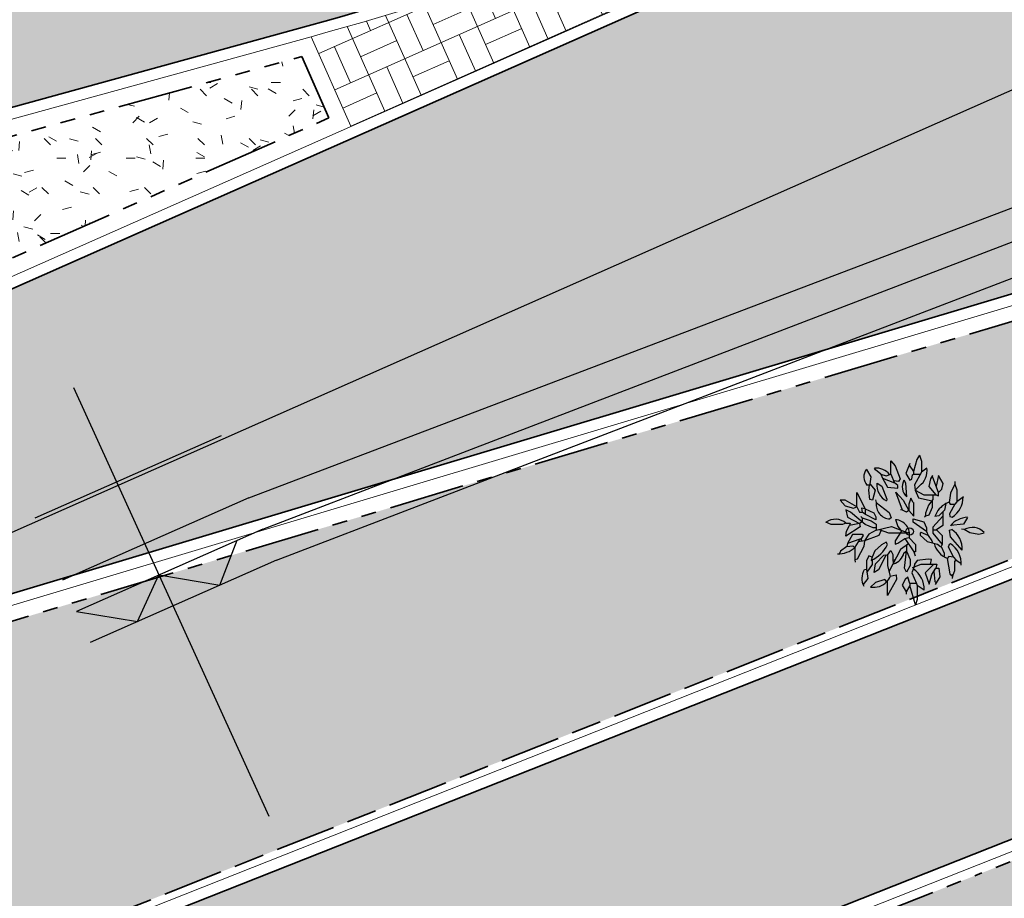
# Model space of a CAD drawing. Header units: metres. Extents: x 196651 to 397723, y 354703 to 710691.
# Tile 75 of 256: x 197751 to 197764, y 356088 to 356100. Entities that reach past the tile are written whole.
import ezdxf

# ---------------------------------------------------------------- set-up
doc = ezdxf.new("R2010")
doc.units = ezdxf.units.M
doc.header["$MEASUREMENT"] = 0
for name, pattern in [('VH-OPSLUITBAND_100X200', [16, 8, -2, 4, -2]), ('VH-RIJWIELPADBAND_410X225', [28, 16, -2, 2, -2, 0, -2, 2, -2]), ('VH-RWSBAND_110X220', [24, 10, -2, 2, -2, 2, -2, 2, -2]), ('VH-TROTTOIRBAND_180-200', [20, 10, -2, 2, -2, 2, -2])]:
    doc.linetypes.add(name, pattern=pattern)
for name, color, linetype, lineweight in [('N-WE-GR-BOOM-S', 96, 'Continuous', 25), ('N-WE-GR-GRAS_BERM-A', 86, 'Continuous', 5), ('N-WE-VH-GOOT_TEGEL-G', 170, 'Continuous', 35), ('N-WE-VH-KANTOPSLUITING_OPSLUITBAND_100X200-G', 5, 'VH-OPSLUITBAND_100X200', 35), ('N-WE-VH-KANTOPSLUITING_RIJWIELPADBAND_410X250-G', 5, 'VH-RIJWIELPADBAND_410X225', 35), ('N-WE-VH-KANTOPSLUITING_TROTTOIRBAND_180 200-G', 6, 'VH-TROTTOIRBAND_180-200', 35), ('N-WE-VH-KANTOPSLUITING_TROTTOIRBAND_RWS_110 220-G', 6, 'VH-RWSBAND_110X220', 35), ('N-WE-VH-KANTVERHARDING-G', 1, 'Continuous', 5), ('N-WE-VH-VERHARDING_ASFALT_DEKLAAG-G_ZWART', 252, 'Continuous', 5), ('N-WE-VH-VERHARDING_BETON-A-200', 253, 'Continuous', 5), ('N-WE-VH-VERHARDING_TEGEL-A', 252, 'Continuous', 5), ('N-WE-VH_BETON_PRINTBETON-A', 252, 'Continuous', 5)]:
    doc.layers.add(name, color=color, linetype=linetype, lineweight=lineweight)
doc.layers.add('N-WE-VH-VERHARDING_ASFALT_DEKLAAG-G_ROOD', color=7, linetype='Continuous', lineweight=5, true_color=0xbf4040)
doc.layers.add('X-XX-AL-HULPLIJNEN', color=4, linetype='Continuous', lineweight=25, plot=False)
pattern_1 = [(0, (0, 0), (1, 1), [0.12, -0.8]), (45, (0.4, 0.2), (-0.1131370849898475, 1.866761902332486), [0.12, -0.8]), (29.99999999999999, (0.08, 0.12), (0.2274613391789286, 1.286025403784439), [0.12, -0.8]), (15, (0.32, 0.48), (0.3856270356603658, 0.7244941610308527), [0.12, -0.8]), (135, (0.16, 2), (-0.02828427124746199, -0.6505382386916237), [0.12, -0.8]), (150, (1.2, 0.4), (0.2156921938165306, -0.5864101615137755), [0.12, -0.8]), (165, (0.24, 0.04), (0.1434520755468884, -0.7010146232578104), [0.12, -0.8]), (85, (0.4, 0.4), (-0.872677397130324, 1.040016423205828), [0.12, -0.8]), (99.99999999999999, (0, 0), (-1.112117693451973, 0.7787131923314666), [0.12, -0.7999999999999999])]

# ---------------------------------------------------------------- blocks, each defined once
blk = doc.blocks.new('BA041')
for p, q in [((-618.0666500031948, 1896.533349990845), (-618.0666500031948, 2336.799999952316)), ((-618.0666500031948, 2336.799999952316), (-474.1333500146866, 2175.933349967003)), ((237.0666500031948, 2379.133349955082), (127, 1981.199999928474)), ((330.1999999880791, 2531.533349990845), (237.0666500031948, 2379.133349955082)), ((330.1999999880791, 2531.533349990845), (389.4666500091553, 2328.333350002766)), ((389.4666500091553, 2328.333350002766), (389.4666500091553, 1964.266649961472)), ((-1422.40000000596, 2057.399999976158), (-1286.933349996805, 1811.866649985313)), ((-1126.066650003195, 2040.466649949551), (-1159.933349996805, 2099.733349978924)), ((-948.2666499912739, 1896.533349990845), (-1126.066650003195, 2040.466649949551)), ((-474.1333500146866, 2175.933349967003), (-313.2666499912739, 1744.133349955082)), ((8.466650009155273, 2252.133349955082), (-127, 1921.933349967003)), ((-14.13205000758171, 2197.048999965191), (127, 1981.199999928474)), ((127, 1981.199999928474), (127, 1896.533349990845)), ((389.4666500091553, 1964.266649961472), (160.8666499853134, 1549.399999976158)), ((567.2666500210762, 2099.733349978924), (389.4666500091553, 1964.266649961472)), ((-1286.933349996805, 1811.866649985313), (-1312.333350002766, 1574.799999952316)), ((-948.2666499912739, 1896.533349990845), (-778.9333499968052, 1845.733349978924)), ((-948.2666499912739, 1896.533349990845), (-897.4666500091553, 1769.533349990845)), ((-897.4666500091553, 1769.533349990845), (-736.5999999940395, 1473.199999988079)), ((-897.4666500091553, 1769.533349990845), (-499.5333499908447, 1608.666649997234)), ((-778.9333499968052, 1845.733349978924), (-618.0666500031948, 1896.533349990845)), ((-618.0666500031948, 1896.533349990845), (-499.5333499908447, 1608.666649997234)), ((-364.0666500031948, 1651), (-527.5967000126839, 1676.820549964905)), ((-313.2666499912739, 1744.133349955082), (-364.0666500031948, 1651)), ((-127, 1600.199999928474), (-186.2666499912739, 1701.799999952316)), ((-127, 1921.933349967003), (8.466650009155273, 1701.799999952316)), ((8.466650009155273, 1701.799999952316), (67.73335000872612, 1735.66664993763)), ((67.73335000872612, 1735.66664993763), (93.13334998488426, 1879.599999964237)), ((93.13334998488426, 1879.599999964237), (127, 1896.533349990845)), ((127, 1896.533349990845), (352.1441999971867, 1896.533349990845)), ((685.8000000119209, 1744.133349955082), (635, 1490.133349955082)), ((753.533350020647, 1854.199999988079), (685.8000000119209, 1744.133349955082)), ((762, 1786.466650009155), (753.533350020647, 1854.199999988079)), ((956.7333500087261, 1295.399999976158), (762, 1786.466650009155)), ((956.7333500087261, 1854.199999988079), (873.6000999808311, 1505.040349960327)), ((1109.133349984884, 1591.733349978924), (956.7333500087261, 1854.199999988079)), ((1498.59999999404, 1651), (1490.133349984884, 1566.333350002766)), ((-1329.266649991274, 1532.466649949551), (-1405.466650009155, 1532.466649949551)), ((-1354.666649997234, 1363.133349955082), (-1329.266649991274, 1532.466649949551)), ((-1320.799999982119, 1058.333349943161), (-1354.666649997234, 1363.133349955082)), ((-1312.333350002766, 1574.799999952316), (-1329.266649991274, 1532.466649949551)), ((-1312.333350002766, 1574.799999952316), (-1143, 1363.133349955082)), ((-1143, 1363.133349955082), (-1227.666649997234, 1041.399999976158)), ((-1075.266649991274, 1600.199999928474), (-922.8666500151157, 1498.599999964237)), ((-922.8666500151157, 1498.599999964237), (-753.533350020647, 1066.799999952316)), ((-736.5999999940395, 1473.199999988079), (-389.4666500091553, 1430.866649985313)), ((-389.4666500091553, 1523.999999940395), (-499.5333499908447, 1608.666649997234)), ((-457.1999999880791, 1303.866649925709), (-211.6666499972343, 1041.399999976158)), ((-237.0666500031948, 711.1999999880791), (-457.1999999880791, 1303.866649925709)), ((-389.4666500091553, 1430.866649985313), (-389.4666500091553, 1523.999999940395)), ((-93.13334998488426, 1151.466650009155), (-127, 1600.199999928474)), ((160.8666499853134, 1549.399999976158), (186.2666500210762, 1371.599999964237)), ((186.2666500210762, 1371.599999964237), (321.7333500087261, 1507.066649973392)), ((186.2666500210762, 1371.599999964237), (474.1333500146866, 1219.199999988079)), ((186.2666500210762, 1371.599999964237), (287.8666500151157, 1117.599999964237)), ((635, 1490.133349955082), (863.6000000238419, 1219.199999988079)), ((956.7333500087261, 1295.399999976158), (1066.800000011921, 1405.466649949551)), ((1066.800000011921, 1405.466649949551), (1109.133349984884, 1591.733349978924)), ((1490.133349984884, 1566.333350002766), (1354.666649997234, 1270)), ((1490.133349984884, 1566.333350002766), (1557.866649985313, 1380.066649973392)), ((1557.866649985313, 1380.066649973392), (1557.866649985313, 982.1333499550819)), ((-2302.933349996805, 1041.399999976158), (-2133.59999999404, 855.1333499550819)), ((-2133.59999999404, 1041.399999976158), (-2302.933349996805, 1041.399999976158)), ((-1744.133349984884, 821.2666499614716), (-2133.59999999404, 1041.399999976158)), ((-1744.133349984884, 1295.399999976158), (-1473.200000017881, 753.5333499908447)), ((-1744.133349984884, 821.2666499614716), (-1744.133349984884, 1295.399999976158)), ((-1227.666649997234, 1041.399999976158), (-1320.799999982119, 1058.333349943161)), ((-1134.533349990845, 1049.866649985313), (-1109.133349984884, 956.7333499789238)), ((-753.533350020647, 1066.799999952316), (-761.9999999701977, 1016)), ((-211.6666499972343, 1041.399999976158), (-25.40000000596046, 694.2666499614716)), ((42.33335000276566, 1100.66664993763), (-25.40000000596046, 905.9333499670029)), ((118.533350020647, 956.7333499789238), (42.33335000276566, 1100.66664993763)), ((287.8666500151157, 1117.599999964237), (745.0666500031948, 1016)), ((474.1333500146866, 1219.199999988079), (863.6000000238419, 1219.199999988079)), ((770.4666500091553, 1058.333349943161), (626.533350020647, 872.0666499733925)), ((745.0666500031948, 1016), (745.0666500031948, 795.8666499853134)), ((770.4666500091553, 1219.199999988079), (770.4666500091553, 1058.333349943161)), ((863.6000000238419, 1219.199999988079), (956.7333500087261, 1176.866649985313)), ((956.7333500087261, 1176.866649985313), (956.7333500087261, 1295.399999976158)), ((1354.666649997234, 1270), (1303.866650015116, 965.1999999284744)), ((1557.866649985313, 982.1333499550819), (1490.133349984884, 905.9333499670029)), ((1778, 1151.466650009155), (1557.866649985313, 982.1333499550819)), ((-2133.59999999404, 855.1333499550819), (-1862.666649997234, 770.4666500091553)), ((-2108.199999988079, 719.6666499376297), (-2057.399999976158, 474.1333499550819)), ((-1955.799999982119, 643.4666499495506), (-2108.199999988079, 719.6666499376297)), ((-1862.666649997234, 770.4666500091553), (-1744.133349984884, 821.2666499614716)), ((-1744.133349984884, 821.2666499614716), (-1659.466649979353, 635)), ((-1473.200000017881, 753.5333499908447), (-1591.733350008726, 770.4666500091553)), ((-1591.733350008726, 770.4666500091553), (-1574.800000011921, 635)), ((-1473.200000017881, 753.5333499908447), (-1473.200000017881, 564.6615499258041)), ((-1473.200000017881, 753.5333499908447), (-1185.333350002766, 618.0666499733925)), ((-1109.133349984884, 956.7333499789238), (-677.3333500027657, 626.5333499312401)), ((-237.0666500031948, 711.1999999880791), (-304.8000000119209, 719.6666499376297)), ((-101.5999999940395, 635), (-237.0666500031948, 711.1999999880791)), ((-25.40000000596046, 694.2666499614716), (-101.5999999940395, 635)), ((-25.40000000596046, 905.9333499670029), (-25.40000000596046, 694.2666499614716)), ((-25.40000000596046, 694.2666499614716), (135.4666500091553, 507.9999999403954)), ((135.4666500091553, 507.9999999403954), (135.4666500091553, 956.7333499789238)), ((626.533350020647, 872.0666499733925), (524.9333500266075, 609.5999999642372)), ((745.0666500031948, 795.8666499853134), (635, 541.8666499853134)), ((1151.466649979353, 702.7333499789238), (965.2000000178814, 516.4666499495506)), ((1100.666649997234, 651.9333499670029), (1100.666649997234, 194.7333499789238)), ((1202.266650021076, 922.8666499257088), (1151.466649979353, 702.7333499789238)), ((1303.866650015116, 965.1999999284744), (1337.733350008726, 905.9333499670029)), ((1490.133349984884, 905.9333499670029), (1320.799999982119, 584.1999999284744)), ((1337.733350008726, 905.9333499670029), (1490.133349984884, 905.9333499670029)), ((-2057.399999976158, 474.1333499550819), (-1659.466649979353, 262.4666499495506)), ((-1473.200000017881, 237.0666499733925), (-1955.799999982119, 643.4666499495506)), ((-1659.466649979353, 635), (-1574.800000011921, 635)), ((-1617.133349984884, 499.5333499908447), (-1574.800000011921, 457.1999999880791)), ((-1464.733350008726, 558.7999999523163), (-1574.800000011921, 635)), ((-1574.800000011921, 457.1999999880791), (-1278.466649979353, 355.5999999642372)), ((-1574.800000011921, 457.1999999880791), (-1574.800000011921, 321.7333499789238)), ((-1117.59999999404, 389.4666500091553), (-1464.733350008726, 558.7999999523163)), ((-1278.466649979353, 355.5999999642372), (-1109.133349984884, 245.5333499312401)), ((-1185.333350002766, 618.0666499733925), (-1117.59999999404, 482.5999999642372)), ((-1117.59999999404, 482.5999999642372), (-1117.59999999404, 389.4666500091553)), ((-677.3333500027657, 626.5333499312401), (-609.5999999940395, 457.1999999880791)), ((-609.5999999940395, 457.1999999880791), (-651.9333499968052, 423.333349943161)), ((-465.6666499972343, 397.9333499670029), (-389.4666500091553, 169.333349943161)), ((118.533350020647, 414.8666499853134), (474.1333500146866, 321.7333499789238)), ((118.533350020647, 313.2666499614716), (118.533350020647, 414.8666499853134)), ((635, 541.8666499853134), (491.0666500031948, 499.5333499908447)), ((491.0666500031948, 499.5333499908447), (508, 474.1333499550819)), ((524.9333500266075, 609.5999999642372), (524.9333500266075, 509.4940999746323)), ((1100.666649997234, 507.9999999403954), (762, 143.9333499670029)), ((965.2000000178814, 516.4666499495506), (838.1999999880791, 499.5333499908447)), ((1320.799999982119, 584.1999999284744), (1329.266649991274, 499.5333499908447)), ((1329.266649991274, 499.5333499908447), (1405.466650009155, 474.1333499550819)), ((1913.466650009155, 465.6666499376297), (1786.466650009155, 245.5333499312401)), ((-2599.266650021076, 228.5999999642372), (-2768.59999999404, 313.2666499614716)), ((-2226.733349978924, 228.5999999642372), (-2599.266650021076, 228.5999999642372)), ((-2108.199999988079, 270.9333499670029), (-2226.733349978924, 228.5999999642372)), ((-1634.066650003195, 152.3999999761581), (-2116.666649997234, -152.4000000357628)), ((-2116.666649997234, -152.4000000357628), (-2091.266649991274, 16.93334996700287)), ((-2108.199999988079, 270.9333499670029), (-1972.733350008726, 270.9333499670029)), ((-2091.266649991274, 16.93334996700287), (-1989.666649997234, 203.1999999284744)), ((-1972.733350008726, 270.9333499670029), (-1989.666649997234, 203.1999999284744)), ((-1659.466649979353, 262.4666499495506), (-1989.666649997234, 203.1999999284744)), ((-1574.800000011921, 321.7333499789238), (-1659.466649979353, 262.4666499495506)), ((-1659.466649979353, 262.4666499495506), (-1634.066650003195, 152.3999999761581)), ((-1210.733349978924, 118.5333499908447), (-1473.200000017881, 237.0666499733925)), ((-1109.133349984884, 42.33334994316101), (-1354.666649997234, -93.13335007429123)), ((-1109.133349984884, 118.5333499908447), (-1210.733349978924, 118.5333499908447)), ((-1109.133349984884, 245.5333499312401), (-1109.133349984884, 42.33334994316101)), ((-1109.133349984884, 42.33334994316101), (-601.1333499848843, 169.333349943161)), ((-947.7285000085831, 43.74604994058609), (-1016, -135.4666500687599)), ((-1012.480150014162, 66.49664998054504), (-702.7333499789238, -42.33335000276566)), ((-601.1333499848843, 169.333349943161), (-59.26664999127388, -42.33335000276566)), ((-254.0692999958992, 33.76144993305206), (-482.5999999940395, -313.2666500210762)), ((-389.4666500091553, 169.333349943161), (-307.5522999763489, 54.65324991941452)), ((558.8000000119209, -5.960464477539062e-08), (118.533350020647, 313.2666499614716)), ((474.1333500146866, 321.7333499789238), (558.8000000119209, 118.5333499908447)), ((558.8000000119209, 118.5333499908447), (558.8000000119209, -5.960464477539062e-08)), ((762, 143.9333499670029), (762, -50.80000007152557)), ((762, 59.26664996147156), (889, 59.26664996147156)), ((1100.666649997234, 194.7333499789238), (889, 59.26664996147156)), ((889, 59.26664996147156), (1075.266650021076, -135.4666500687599)), ((1320.799999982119, 42.33334994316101), (1397, 67.73334991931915)), ((1346.200000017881, -177.8000000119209), (1320.799999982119, 42.33334994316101)), ((1786.466650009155, 245.5333499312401), (1346.200000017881, 194.7333499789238)), ((1718.733349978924, 93.13335001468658), (1803.40000000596, 76.19999998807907)), ((1803.40000000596, 76.19999998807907), (1989.666650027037, -33.86665004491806)), ((-1888.066649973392, -101.6000000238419), (-2057.399999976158, -397.9333500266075)), ((-1651, -254.0000000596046), (-2057.399999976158, -397.9333500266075)), ((-1574.800000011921, -101.6000000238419), (-1888.066649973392, -101.6000000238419)), ((-1651, -254.0000000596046), (-1811.866650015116, -516.4666500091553)), ((-1490.133349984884, -304.8000000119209), (-1707.789800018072, -346.6570000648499)), ((-1608.666649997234, -254.0000000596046), (-1651, -254.0000000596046)), ((-1608.666649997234, -254.0000000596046), (-1524, -135.4666500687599)), ((-1608.666649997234, -254.0000000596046), (-1591.111949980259, -324.2189500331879)), ((-1524, -135.4666500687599), (-1574.800000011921, -101.6000000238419)), ((-1490.133349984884, -304.8000000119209), (-1515.533349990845, -499.5333500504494)), ((-1354.666649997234, -93.13335007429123), (-1490.133349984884, -304.8000000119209)), ((-1016, -135.4666500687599), (-1490.133349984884, -304.8000000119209)), ((-702.7333499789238, -42.33335000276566), (-59.26664999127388, -42.33335000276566)), ((-482.5999999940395, -313.2666500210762), (-482.5999999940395, -423.3333500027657)), ((-389.4666500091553, -389.4666500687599), (-160.8666499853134, -228.6000000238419)), ((-160.8666499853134, -228.6000000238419), (-25.40000000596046, -194.7333500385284)), ((-160.8666499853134, -228.6000000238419), (135.4666500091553, -677.3333500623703)), ((-59.26664999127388, -42.33335000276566), (0, -5.960464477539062e-08)), ((-25.40000000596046, -194.7333500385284), (194.7333500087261, -431.8000000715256)), ((381, -33.86665004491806), (347.1333500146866, -50.80000007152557)), ((347.1333500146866, -50.80000007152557), (347.1333500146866, -118.5333500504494)), ((347.1333500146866, -118.5333500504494), (584.2000000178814, -330.2000000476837)), ((609.5999999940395, -135.4666500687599), (381, -33.86665004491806)), ((558.8000000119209, -5.960464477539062e-08), (609.5999999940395, -135.4666500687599)), ((609.5999999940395, -135.4666500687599), (736.5999999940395, -313.2666500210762)), ((736.5999999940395, -313.2666500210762), (753.533350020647, -372.5333500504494)), ((762, -50.80000007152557), (1075.266650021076, -431.8000000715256)), ((1075.266650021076, -135.4666500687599), (1075.266650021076, -431.8000000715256)), ((1735.666649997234, -618.0666500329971), (1346.200000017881, -177.8000000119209)), ((1989.666650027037, -33.86665004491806), (2294.466650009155, -84.66664999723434)), ((2294.466650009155, -84.66664999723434), (2463.800000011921, -42.33335000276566)), ((-2074.333350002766, -499.5333500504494), (-2286, -651.9333500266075)), ((-2057.399999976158, -397.9333500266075), (-2074.333350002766, -499.5333500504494)), ((-2074.333350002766, -499.5333500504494), (-1879.59999999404, -474.1333500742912)), ((-1879.59999999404, -474.1333500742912), (-1811.866650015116, -541.8666500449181)), ((-1811.866650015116, -516.4666500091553), (-1811.866650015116, -939.8000000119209)), ((-1515.533349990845, -499.5333500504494), (-1735.666649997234, -914.4000000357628)), ((-1151.466649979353, -643.4666500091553), (-1244.59999999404, -846.6666499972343)), ((-931.3333499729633, -440.2666500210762), (-1151.466649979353, -643.4666500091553)), ((-778.9333499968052, -347.1333500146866), (-931.3333499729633, -440.2666500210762)), ((-728.1333499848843, -431.8000000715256), (-778.9333499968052, -347.1333500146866)), ((-728.1333499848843, -787.3999999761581), (-626.5333499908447, -626.5333499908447)), ((-304.8000000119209, -592.666650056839), (-685.8000000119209, -1337.733350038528)), ((-626.5333499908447, -626.5333499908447), (-558.7999999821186, -762)), ((-482.5999999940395, -423.3333500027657), (-389.4666500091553, -389.4666500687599)), ((-43.0947499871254, -406.9403500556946), (-304.8000000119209, -592.666650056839)), ((-101.5999999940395, -448.4602000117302), (-101.5999999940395, -651.9333500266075)), ((194.7333500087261, -431.8000000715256), (194.7333500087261, -668.8666500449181)), ((584.2000000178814, -330.2000000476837), (922.8666500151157, -414.8666500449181)), ((922.8666500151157, -414.8666500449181), (1016, -499.5333500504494)), ((1016, -499.5333500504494), (1041.399999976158, -491.0666500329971)), ((1075.266650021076, -431.8000000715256), (1041.399999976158, -491.0666500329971)), ((1041.399999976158, -491.0666500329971), (1143, -711.2000000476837)), ((1286.933349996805, -508), (1329.266649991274, -397.9333500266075)), ((1447.800000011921, -846.6666499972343), (1286.933349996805, -508)), ((1329.266649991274, -397.9333500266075), (1346.200000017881, -406.4000000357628)), ((-2286, -651.9333500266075), (-2319.866650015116, -728.1333500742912)), ((-1735.666649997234, -914.4000000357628), (-1811.866650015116, -939.8000000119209)), ((-1811.866650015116, -939.8000000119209), (-1803.40000000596, -1016.000000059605)), ((-1354.666649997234, -804.3333500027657), (-1430.866649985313, -973.666650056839)), ((-1430.866649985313, -973.666650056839), (-1430.866649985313, -1261.533349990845)), ((-1244.59999999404, -846.6666499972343), (-1354.666649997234, -804.3333500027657)), ((-1244.59999999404, -846.6666499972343), (-1270, -956.7333500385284)), ((-1270, -956.7333500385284), (-1236.133349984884, -948.2666500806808)), ((-1236.133349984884, -948.2666500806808), (-1236.133349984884, -1092.200000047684)), ((-1126.066650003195, -1066.800000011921), (-855.1333500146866, -787.3999999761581)), ((-778.9333499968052, -770.4666500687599), (-1032.933349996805, -1270.000000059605)), ((-855.1333500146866, -787.3999999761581), (-778.9333499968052, -770.4666500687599)), ((-778.9333499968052, -770.4666500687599), (-728.1333499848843, -787.3999999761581)), ((-728.1333499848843, -787.3999999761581), (-728.1333499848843, -1134.533350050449)), ((-558.7999999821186, -762), (-558.7999999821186, -956.7333500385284)), ((-558.7999999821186, -956.7333500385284), (-474.1333500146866, -931.3333500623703)), ((-558.7999999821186, -956.7333500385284), (-533.3999999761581, -1066.800000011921)), ((-101.5999999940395, -651.9333500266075), (-186.2666499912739, -711.2000000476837)), ((-169.3333500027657, -1210.733350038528), (-101.5999999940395, -651.9333500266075)), ((-101.5999999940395, -651.9333500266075), (16.93335002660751, -922.8666500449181)), ((16.93335002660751, -922.8666500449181), (16.93335002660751, -1126.066650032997)), ((194.7333500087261, -668.8666500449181), (135.4666500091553, -677.3333500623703)), ((135.4666500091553, -677.3333500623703), (186.2666500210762, -804.3333500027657)), ((245.533350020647, -956.7333500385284), (160.8666499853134, -1075.266650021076)), ((618.0666500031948, -914.4000000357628), (245.533350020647, -956.7333500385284)), ((728.1333500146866, -931.3333500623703), (618.0666500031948, -914.4000000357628)), ((685.8000000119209, -1075.266650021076), (728.1333500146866, -931.3333500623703)), ((1143, -711.2000000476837), (1143, -821.2666500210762)), ((1295.40000000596, -829.7333500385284), (1236.133350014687, -889.0000000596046)), ((1236.133350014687, -889.0000000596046), (1329.266649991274, -1405.466650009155)), ((1447.800000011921, -846.6666499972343), (1295.40000000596, -829.7333500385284)), ((1447.800000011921, -846.6666499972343), (1524, -939.8000000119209)), ((1524, -939.8000000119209), (1481.666650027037, -990.6000000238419)), ((1524, -939.8000000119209), (1701.800000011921, -1058.333350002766)), ((-1430.866649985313, -1261.533349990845), (-1498.59999999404, -1270.000000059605)), ((-1430.866649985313, -1261.533349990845), (-1380.066649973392, -1557.866650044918)), ((-1236.133349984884, -1092.200000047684), (-1415.876499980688, -1348.97595000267)), ((-1176.866649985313, -1354.666650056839), (-1126.066650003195, -1066.800000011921)), ((-1032.933349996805, -1270.000000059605), (-1176.866649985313, -1354.666650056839)), ((-728.1333499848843, -1134.533350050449), (-643.4666500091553, -1473.200000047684)), ((-101.5999999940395, -1346.200000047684), (-169.3333500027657, -1210.733350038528)), ((16.93335002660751, -1126.066650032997), (-101.5999999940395, -1346.200000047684)), ((152.4000000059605, -1159.933350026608), (76.2000000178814, -1371.600000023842)), ((93.13334998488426, -1185.333350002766), (381, -1075.266650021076)), ((160.8666499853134, -1075.266650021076), (152.4000000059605, -1159.933350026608)), ((381, -1075.266650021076), (897.4666500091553, -1075.266650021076)), ((795.8666500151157, -1075.266650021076), (516.4666500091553, -1363.133350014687)), ((736.5999999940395, -1422.400000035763), (863.6000000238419, -1210.733350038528)), ((897.4666500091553, -1075.266650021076), (863.6000000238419, -1210.733350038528)), ((863.6000000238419, -1210.733350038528), (965.2000000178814, -1210.733350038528)), ((965.2000000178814, -1210.733350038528), (999.0666500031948, -1498.600000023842)), ((1481.666650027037, -990.6000000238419), (1481.666650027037, -1303.866649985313)), ((-1380.066649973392, -1557.866650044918), (-1540.933349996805, -1752.600000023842)), ((-821.2666499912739, -1583.266650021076), (-1134.533349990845, -1684.866649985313)), ((-761.9999999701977, -1651.000000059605), (-821.2666499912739, -1583.266650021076)), ((-431.7999999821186, -1583.266650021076), (-736.5999999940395, -2116.666649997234)), ((-736.5999999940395, -2116.666649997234), (-736.5999999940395, -1608.666650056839)), ((-643.4666500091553, -1473.200000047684), (-448.7333500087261, -1430.866650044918)), ((-448.7333500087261, -1430.866650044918), (-431.7999999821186, -1583.266650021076)), ((-152.3999999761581, -1591.733350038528), (-245.533350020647, -1778)), ((-59.26664999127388, -1507.066650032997), (-152.3999999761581, -1591.733350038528)), ((8.466650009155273, -1718.733350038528), (-59.26664999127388, -1507.066650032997)), ((76.2000000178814, -1371.600000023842), (228.5999999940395, -1718.733350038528)), ((516.4666500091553, -1363.133350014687), (643.4666500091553, -1744.133350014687)), ((643.4666500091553, -1744.133350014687), (736.5999999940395, -1422.400000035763)), ((796.1085500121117, -1323.219050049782), (829.7333500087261, -1659.466650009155)), ((999.0666500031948, -1498.600000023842), (846.6666499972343, -1752.600000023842)), ((1329.266649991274, -1405.466650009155), (1413.933349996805, -1481.666649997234)), ((1397, -1413.933350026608), (1413.933349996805, -1481.666649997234)), ((1413.933349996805, -1481.666649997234), (1405.466650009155, -1549.400000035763)), ((1481.666650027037, -1303.866649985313), (1413.933349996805, -1481.666649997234)), ((-1134.533349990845, -1684.866649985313), (-1295.40000000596, -1845.733350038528)), ((-245.533350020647, -1778), (-118.5333499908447, -1998.133350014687)), ((8.466650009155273, -1786.46665006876), (-118.5333499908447, -1998.133350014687)), ((228.5999999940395, -1718.733350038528), (8.466650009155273, -1718.733350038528)), ((8.466650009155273, -1718.733350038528), (8.466650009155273, -1786.46665006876)), ((194.7333500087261, -2421.466650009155), (8.466650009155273, -1786.46665006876)), ((228.5999999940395, -1718.733350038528), (245.533350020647, -1786.46665006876)), ((245.533350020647, -1786.46665006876), (245.533350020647, -2252.133350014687)), ((482.5999999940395, -1938.866650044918), (245.533350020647, -1786.46665006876)), ((829.7333500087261, -1659.466650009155), (878.2755500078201, -1699.918500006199)), ((-118.5333499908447, -1998.133350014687), (-118.5333499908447, -2074.333350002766)), ((245.533350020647, -2252.133350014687), (194.7333500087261, -2421.466650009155))]:
    blk.add_line(p, q)
blk.add_circle((0, -5.960464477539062e-08), 125)
for centre, radius, start, end in [((-1100.666649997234, 1803.399999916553), 414.86665, 141.709836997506, 221.6335389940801), ((-1109.133349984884, 1523.999999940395), 575.73335, 39.05313700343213, 95.04245100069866), ((-59.26664999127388, 2015.066649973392), 634.9999999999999, 306.8698979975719, 7.696051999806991), ((203.1999999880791, 1481.66664993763), 448.7333499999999, 150.5241109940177, 228.0940580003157), ((-482.5999999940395, 1540.933349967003), 601.13335, 174.2894069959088, 241.9754990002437), ((990.5999999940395, 1134.533349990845), 778.93335, 302.1372490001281, 1.231976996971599), ((-626.5333499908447, 897.4666499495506), 482.5999999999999, 172.9987319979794, 266.9335139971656), ((1524, 279.3999999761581), 719.6666499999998, 116.5650509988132, 162.204011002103), ((1524, 279.3999999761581), 719.6666499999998, 107.795988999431, 116.5650509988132), ((-2455.333350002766, -118.5333500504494), 524.9333499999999, 48.28924299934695, 125.9605169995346), ((-499.5333499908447, -110.0666500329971), 499.53335, 349.8753279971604, 86.18592499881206), ((1964.266649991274, -338.666650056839), 812.7999999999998, 93.61388099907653, 139.2053569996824), ((990.5999999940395, -558.8000000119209), 745.0666499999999, 355.4519579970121, 57.03059599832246), ((2074.333350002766, -406.4000000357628), 541.86665, 43.06941299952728, 119.310006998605), ((-2353.733350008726, 93.13335001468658), 829.7333500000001, 267.6626939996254, 311.6335389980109), ((-1727.199999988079, 67.73334991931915), 1117.6, 294.0502990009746, 333.434949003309), ((1481.666650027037, -237.0666500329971), 685.7999999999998, 192.8356089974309, 249.3624529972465), ((922.8666500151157, -1066.800000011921), 787.3999999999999, 356.3861189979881, 57.33908700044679), ((-685.8000000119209, -575.7333500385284), 516.4666499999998, 287.241459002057, 344.8270850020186), ((-1041.399999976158, -1557.866650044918), 541.86665, 147.8042659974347, 208.1237349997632), ((-321.7333499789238, -1913.466650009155), 804.3333500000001, 358.1912609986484, 56.47552699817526), ((-1193.800000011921, -1236.133350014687), 609.5999999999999, 316.1457630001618, 336.6951090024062), ((-1193.800000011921, -1236.133350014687), 609.5999999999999, 260.5376780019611, 316.1457630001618)]:
    blk.add_arc(centre, radius, start, end)

msp = doc.modelspace()

# ---------------------------------------------------------------- hatches: boundary and pattern name
at = {"layer": 'N-WE-GR-GRAS_BERM-A'}
h = msp.add_hatch(dxfattribs=at)
h.set_pattern_fill('AGR-GRAS_01', color=256, scale=0.04, pattern_type=2)
h.set_pattern_definition(pattern_1)
edge = h.paths.add_edge_path()
edge.add_line((197796.7867078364, 356126.9798025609), (197796.3839330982, 356127.8898365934))
edge.add_line((197796.3839330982, 356127.8898365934), (197796.1051509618, 356127.7640552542))
edge.add_arc((197803.3638911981, 356111.6757616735), 17.65000000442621, 114.2840150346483, 127.7039180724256)
edge.add_arc((197778.9006453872, 356143.3230301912), 22.34999999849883, 293.6748185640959, 307.70391807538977, ccw=False)
edge.add_line((197787.8751829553, 356122.8540249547), (197772.1518335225, 356115.960197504))
edge.add_line((197772.1518335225, 356115.960197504), (197760.2653654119, 356110.7486323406))
edge.add_line((197760.2653654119, 356110.7486323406), (197749.5600917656, 356106.0549562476))
edge.add_line((197749.5600917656, 356106.0549562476), (197737.8590042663, 356100.9607412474))
edge.add_arc((197748.1576739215, 356077.3053527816), 25.80000000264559, 113.5265040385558, 118.4513057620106)
edge.add_line((197735.8662519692, 356099.989288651), (197735.9141821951, 356099.9026543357))
edge.add_line((197735.9141821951, 356099.9026543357), (197735.0391689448, 356099.4185553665))
edge.add_arc((197735.1843986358, 356099.1560513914), 0.3000000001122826, 118.9534562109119, 203.8738482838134)
edge.add_line((197734.9100670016, 356099.0346341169), (197735.653495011, 356097.354924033))
edge.add_line((197735.653495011, 356097.354924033), (197736.9450981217, 356097.9207238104))
edge.add_arc((197756.9700490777, 356048.3636472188), 53.45000001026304, 105.3857843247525, 112.0025765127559, ccw=False)
edge.add_line((197742.7888603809, 356099.8980666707), (197753.8018693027, 356102.928615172))
edge.add_arc((197741.4513672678, 356147.8103219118), 46.55000000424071, 285.3857843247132, 293.8738483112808)
edge.add_line((197760.2912810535, 356105.2431966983), (197776.7323219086, 356112.5198871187))
edge.add_arc((197757.8924081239, 356155.0870123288), 46.55000000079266, 293.873848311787, 305.2692722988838)
edge.add_line((197784.7713020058, 356117.0813869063), (197787.9890729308, 356119.3571058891))
edge.add_arc((197818.8521637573, 356075.717993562), 53.45000000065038, 114.8229858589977, 125.2692722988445, ccw=False)
edge.add_line((197796.4129862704, 356124.2297015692), (197795.792770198, 356125.6041591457))
edge.add_line((197795.792770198, 356125.6041591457), (197796.7867078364, 356126.9798025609))
h = msp.add_hatch(dxfattribs=at)
h.set_pattern_fill('AGR-GRAS_01', color=256, scale=0.04, pattern_type=2)
h.set_pattern_definition(pattern_1)
h.paths.add_polyline_path([(197754.8845264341, 356098.5331830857), (197754.5251053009, 356099.3452634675), (197743.8995130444, 356096.421323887, 0.03602145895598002), (197737.1475062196, 356094.0287537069), (197738.3857913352, 356091.2309575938)])
h = msp.add_hatch(dxfattribs=at)
h.set_pattern_fill('AGR-GRAS_01', color=256, scale=0.04, pattern_type=2)
h.set_pattern_definition(pattern_1)
h.paths.add_polyline_path([(197764.2876948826, 356092.8401962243, 0.009918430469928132), (197766.0742352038, 356093.5888897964), (197769.0207876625, 356094.8930134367), (197768.0538846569, 356097.0776455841), (197745.1424952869, 356090.206910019), (197739.8532577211, 356087.8659302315), (197740.0151474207, 356087.5001547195), (197740.4198716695, 356086.5857159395), (197740.3284277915, 356086.5452435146), (197741.4886687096, 356083.9237813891), (197743.121988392, 356084.4987442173, 0.009632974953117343), (197744.8842203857, 356085.157509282)])
at = {"layer": 'N-WE-VH-VERHARDING_ASFALT_DEKLAAG-G_ROOD'}
h = msp.add_hatch(color=256, dxfattribs=at)
edge = h.paths.add_edge_path()
edge.add_arc((197839.2734591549, 355805.2233633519), 297.4181105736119, 117.6652024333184, 118.1968959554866)
edge.add_line((197698.7425040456, 356067.3465846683), (197700.1708028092, 356064.4814347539))
edge.add_arc((197839.273460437, 355805.2233609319), 294.218113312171, 117.66442952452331, 118.21539437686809, ccw=False)
edge.add_arc((197736.1291507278, 356001.9745633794), 72.06999998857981, 109.39313861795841, 117.6620466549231, ccw=False)
edge.add_line((197712.1984387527, 356069.9554866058), (197744.2675546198, 356081.2444888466))
edge.add_arc((197726.9080756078, 356130.5582485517), 52.28000007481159, 289.3931390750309, 291.6007860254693)
edge.add_line((197746.1542940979, 356081.949797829), (197765.5577685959, 356089.6324847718))
edge.add_arc((197746.3115501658, 356138.2409353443), 52.27999991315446, 291.6007860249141, 293.8738483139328)
edge.add_line((197767.4705338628, 356090.4340760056), (197799.0611827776, 356104.4158776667))
edge.add_arc((197777.9021990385, 356152.2227371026), 52.28000001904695, 293.8738483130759, 297.6960113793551)
edge.add_line((197802.2009187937, 356105.9326666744), (197806.6159174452, 356108.2502007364))
edge.add_line((197806.6159174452, 356108.2502007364), (197805.3096389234, 356111.1785847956))
edge.add_line((197805.3096389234, 356111.1785847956), (197800.7136214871, 356108.7660298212))
edge.add_arc((197777.902199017, 356152.2227371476), 49.0800000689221, 293.87384831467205, 297.6960113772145, ccw=False)
edge.add_line((197797.7660651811, 356107.3420817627), (197766.1754162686, 356093.3602801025))
edge.add_arc((197746.3115501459, 356138.240935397), 49.0799999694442, 291.60078602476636, 293.8738483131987, ccw=False)
edge.add_line((197764.379729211, 356092.607753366), (197744.9762547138, 356084.9250664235))
edge.add_arc((197726.9080756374, 356130.558248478), 49.0799999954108, 289.39313907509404, 291.60078602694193, ccw=False)
edge.add_line((197743.2050004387, 356084.2629286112), (197740.0859243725, 356083.1649483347))
edge.add_arc((197739.7040689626, 356084.249700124), 1.149999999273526, 259.801293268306, 289.39313908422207, ccw=False)
edge.add_line((197739.5004470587, 356083.1178705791), (197734.5564197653, 356081.3774691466))
edge.add_arc((197733.1481018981, 356083.0020124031), 2.15000000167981, 289.3931390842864, 310.9220434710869, ccw=False)
edge.add_line((197733.8620054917, 356080.9739981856), (197711.1358845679, 356072.973926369))
edge.add_arc((197736.1291512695, 356001.9745635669), 75.26999999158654, 109.3931390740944, 117.6652024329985)
at = {"layer": 'N-WE-VH-VERHARDING_ASFALT_DEKLAAG-G_ZWART'}
h = msp.add_hatch(color=256, dxfattribs=at)
edge = h.paths.add_edge_path()
edge.add_line((197796.5909195, 356116.5875230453), (197799.6664115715, 356117.9487144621))
edge.add_line((197799.6664115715, 356117.9487144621), (197801.0024187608, 356114.9301239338))
edge.add_line((197801.0024187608, 356114.9301239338), (197801.8359126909, 356115.5177359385))
edge.add_line((197801.8359126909, 356115.5177359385), (197802.4610331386, 356115.9584449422))
edge.add_line((197802.4610331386, 356115.9584449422), (197814.9221508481, 356121.4736490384))
edge.add_line((197814.9221508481, 356121.4736490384), (197813.7277838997, 356124.1722159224))
edge.add_arc((197812.276875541, 356128.0603214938), 4.149999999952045, 221.1364156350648, 290.4638586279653, ccw=False)
edge.add_arc((197809.640866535, 356125.7578322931), 0.6500000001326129, 113.8738483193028, 221.1364156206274, ccw=False)
edge.add_line((197809.3777957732, 356126.3522175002), (197812.2084394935, 356127.6050407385))
edge.add_line((197812.2084394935, 356127.6050407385), (197811.0090005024, 356130.315067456))
edge.add_line((197811.0090005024, 356130.315067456), (197797.3613061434, 356124.2746927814))
edge.add_arc((197818.852163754, 356075.7179935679), 53.0999999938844, 113.8738483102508, 125.2692723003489)
edge.add_line((197788.1911698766, 356119.0713493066), (197784.9733989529, 356116.7956303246))
edge.add_arc((197757.8924081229, 356155.0870123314), 46.90000000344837, 293.8738483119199, 305.26927229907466, ccw=False)
edge.add_line((197776.8739753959, 356112.1998335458), (197760.4329345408, 356104.9231431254))
edge.add_arc((197741.4513672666, 356147.8103219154), 46.90000000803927, 285.3857843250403, 293.87384831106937, ccw=False)
edge.add_line((197753.8947302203, 356102.5911587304), (197742.8817212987, 356099.5606102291))
edge.add_arc((197756.9700490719, 356048.3636472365), 53.0999999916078, 105.3857843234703, 111.9971349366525)
edge.add_line((197737.0809008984, 356097.5981045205), (197730.2095842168, 356094.5880549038))
edge.add_line((197730.2095842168, 356094.5880549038), (197709.0947946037, 356085.2427957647))
edge.add_arc((197831.4226989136, 355808.8536743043), 302.2500002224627, 113.8738483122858, 117.0088520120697)
edge.add_line((197694.1624648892, 356078.1391933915), (197693.5329100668, 356077.8173693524))
edge.add_line((197693.5329100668, 356077.8173693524), (197694.8470275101, 356075.177266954))
edge.add_arc((197831.4205735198, 355808.8538610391), 299.300000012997, 113.8738483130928, 117.149245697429, ccw=False)
edge.add_line((197710.2866058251, 356082.5453879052), (197736.8099896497, 356094.2844532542))
edge.add_arc((197757.1071382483, 356048.4248343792), 50.1505621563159, 105.3857843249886, 113.87384831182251, ccw=False)
edge.add_line((197743.8013461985, 356096.7780636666), (197754.6097469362, 356099.7523082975))
edge.add_arc((197741.3836991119, 356147.8157471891), 49.84999999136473, 285.3857843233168, 293.8738483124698)
edge.add_line((197761.5592029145, 356102.2309740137), (197778.0002437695, 356109.5076644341))
edge.add_arc((197757.8247399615, 356155.0924376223), 49.85000000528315, 293.8738483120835, 305.2692723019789)
edge.add_line((197786.6091193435, 356114.3925358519), (197789.8268902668, 356116.6682548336))
edge.add_arc((197818.7844955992, 356075.7234188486), 50.15000000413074, 113.87384831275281, 125.2692722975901, ccw=False)
edge.add_line((197798.4875745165, 356121.5825236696), (197799.2683218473, 356121.9280770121))
edge.add_arc((197799.5313926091, 356121.3336918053), 0.64999999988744, -9.181882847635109, 113.87384831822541, ccw=False)
edge.add_arc((197794.1018653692, 356122.2113215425), 6.150000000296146, 293.87384831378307, 350.8181171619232, ccw=False)
edge = h.paths.add_edge_path()
edge.add_line((197745.8130305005, 356093.5667988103), (197745.6106683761, 356094.0240182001))
edge.add_line((197745.6106683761, 356094.0240182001), (197711.8245579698, 356079.0705205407))
edge.add_arc((197831.4205735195, 355808.8538610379), 295.500000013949, 113.8738483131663, 117.1580845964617)
edge.add_line((197696.5404431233, 356071.7751428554), (197697.8555769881, 356069.1329984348))
edge.add_arc((197831.4226988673, 355808.8536744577), 292.5500000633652, 113.8738483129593, 117.16546108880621, ccw=False)
edge.add_line((197713.0206198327, 356076.3727396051), (197745.0209239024, 356090.535851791))
edge.add_line((197745.0209239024, 356090.535851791), (197744.9724031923, 356090.6454800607))
edge.add_line((197744.9724031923, 356090.6454800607), (197744.8185617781, 356090.9930711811))
edge.add_line((197744.8185617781, 356090.9930711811), (197745.8130305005, 356093.5667988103))
at = {"layer": 'N-WE-VH-VERHARDING_BETON-A-200'}
for points in [[(197744.8185617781, 356090.9930711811), (197745.0209239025, 356090.5358517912), (197800.8607652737, 356115.2501775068), (197799.6664115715, 356117.9487144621), (197796.5909195, 356116.5875230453), (197746.4154788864, 356094.3802217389), (197745.6106683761, 356094.0240182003), (197745.8130305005, 356093.5667988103)], [(197801.0024187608, 356114.9301239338), (197800.8607652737, 356115.2501775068), (197745.0209239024, 356090.535851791), (197747.7541939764, 356091.3555129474), (197768.0015965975, 356097.4273642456), (197789.9629197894, 356107.1472932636)]]:
    msp.add_hatch(color=256, dxfattribs=at).paths.add_polyline_path(points)
at = {"layer": 'N-WE-VH-VERHARDING_TEGEL-A'}
h = msp.add_hatch(dxfattribs=at)
h.set_pattern_fill('AVH-TEGEL_300X300_HALFST', color=256, scale=2, angle=23, style=0, pattern_type=2)
h.set_pattern_definition([(23, (0, 0), (0.4350835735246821, 0.5105901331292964), [0.6, -0.6]), (113, (0, 0), (-0.5523029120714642, -0.2344386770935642), [])])
edge = h.paths.add_edge_path()
edge.add_line((197744.3572076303, 356080.9898079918), (197712.9871596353, 356069.9468923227))
edge.add_line((197712.9871596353, 356069.9468923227), (197713.5350391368, 356068.3905093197))
edge.add_line((197713.5350391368, 356068.3905093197), (197744.905087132, 356079.4334249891))
edge.add_arc((197726.9080756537, 356130.5582484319), 54.19999994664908, 289.393139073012, 291.6007860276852)
edge.add_line((197746.8611177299, 356080.1646366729), (197766.2645922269, 356087.8473236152))
edge.add_arc((197746.3115501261, 356138.2409354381), 54.20000001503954, 291.6007860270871, 293.8738483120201)
edge.add_line((197768.2476044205, 356088.6783535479), (197799.8382533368, 356102.6601552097))
edge.add_arc((197777.9021990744, 356152.2227370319), 54.19999993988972, 293.8738483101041, 297.696011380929)
edge.add_line((197803.0932971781, 356104.2326487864), (197818.052076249, 356112.0848550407))
edge.add_arc((197839.3390189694, 356071.5323449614), 45.80000004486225, 113.54944431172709, 117.69601137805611, ccw=False)
edge.add_arc((197874.099026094, 355991.7780855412), 132.7999999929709, 101.83154283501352, 113.54944431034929, ccw=False)
edge.add_line((197846.8703896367, 356121.7567043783), (197846.535789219, 356123.372426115))
edge.add_arc((197874.0990260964, 355991.7780855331), 134.4500000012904, 101.8299287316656, 113.5494443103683)
edge.add_arc((197839.3390189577, 356071.5323449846), 47.45000001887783, 113.5494443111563, 117.6960113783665)
edge.add_line((197817.2851885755, 356113.5458079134), (197802.3264095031, 356105.6936016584))
edge.add_arc((197777.9021990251, 356152.222737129), 52.55000004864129, 293.8738483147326, 297.6960113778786, ccw=False)
edge.add_line((197799.1704583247, 356104.1689791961), (197767.5798094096, 356090.1871775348))
edge.add_arc((197746.3115501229, 356138.2409354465), 52.55000002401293, 291.6007860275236, 293.8738483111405, ccw=False)
edge.add_line((197765.6571656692, 356089.3814464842), (197746.2536911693, 356081.6987595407))
edge.add_arc((197726.9080756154, 356130.5582485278), 52.55000004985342, 289.3931390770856, 291.60078602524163, ccw=False)
at = {"layer": 'N-WE-VH_BETON_PRINTBETON-A'}
h = msp.add_hatch(dxfattribs=at)
h.set_pattern_fill('AVH-BSS_KEIFORMAAT_BLOK', color=256, scale=2.5, angle=204, style=0, pattern_type=2)
h.set_pattern_definition([(204, (192530.8626700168, 422217.2792524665), (0.2135367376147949, -0.4796113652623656), []), (204, (192530.9694383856, 422217.0394467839), (-0.2660746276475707, -0.6931481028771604), [0.525, -0.525]), (294, (192530.8626700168, 422217.2792524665), (0.4796113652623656, 0.2135367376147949), []), (294, (192531.1024756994, 422217.3860208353), (0.6931481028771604, -0.2660746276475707), [0.525, -0.525])])
h.paths.add_polyline_path([(197787.0676832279, 356112.5366398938), (197786.3941456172, 356114.0584387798, -0.04791637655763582), (197778.0609524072, 356109.3704986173), (197761.6199115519, 356102.0938081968, -0.03705310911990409), (197754.6495444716, 356099.607684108), (197755.1747423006, 356098.4210458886)])

# ---------------------------------------------------------------- linework, layer by layer
at = {"layer": 'N-WE-VH-GOOT_TEGEL-G', "flags": 128}
for points in [[(197866.1533364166, 356128.2646931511, 0.3269534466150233), (197857.8188387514, 356133.0875539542), (197856.1657519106, 356132.9093047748, 0.06128720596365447), (197825.0365349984, 356125.6260440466, 0.01212265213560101), (197818.5935215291, 356123.0787361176), (197814.9221508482, 356121.4736490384), (197802.4610331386, 356115.9584449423), (197789.9629197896, 356107.1472932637), (197768.0015965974, 356097.4273642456), (197745.0209239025, 356090.535851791), (197713.0206198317, 356076.3727396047, 0.0597998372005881), (197653.0758249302, 356040.7542891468), (197649.9855954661, 356038.214516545), (197649.0843240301, 356037.4998937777, 0.001353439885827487), (197648.4857849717, 356037.0226646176, 0.01770595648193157), (197632.799694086, 356023.5066607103), (197611.0048032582, 356003.3393815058, -0.211706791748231), (197547.2728054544, 355981.5539173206, -0.211706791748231)], [(197854.4614142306, 356118.7746510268), (197854.0481391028, 356121.728265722, 0.4253912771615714), (197850.3737896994, 356124.3925325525, 0.007367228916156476), (197846.4767226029, 356123.6359133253, 0.05117359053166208), (197820.2729552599, 356115.2780146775, 0.0180947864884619), (197817.1596978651, 356113.7848729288), (197802.2009187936, 356105.9326666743, -0.01667887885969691), (197799.0611827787, 356104.4158776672), (197767.4705338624, 356090.4340760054, -0.009918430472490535), (197765.5577685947, 356089.6324847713), (197746.1542940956, 356081.9497978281, -0.009632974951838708), (197744.2675546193, 356081.2444888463), (197712.1984387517, 356069.9554866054, 0.0361093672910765), (197702.6667452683, 356065.8052167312, 0.01548171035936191), (197686.8031461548, 356056.8522572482, 3.374857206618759e-06), (197686.7995433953, 356056.8500741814, 0.005360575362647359), (197681.4395674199, 356053.523101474, 0.0622923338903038), (197679.7712119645, 356052.1443207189), (197673.2742111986, 356045.2497869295, -0.04018184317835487), (197671.4465367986, 356043.5984534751), (197670.6459779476, 356043.0232401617)], [(197815.1200253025, 356121.3971918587), (197816.1265725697, 356119.1229869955, -0.3948071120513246), (197815.1598070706, 356116.3491639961), (197800.713621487, 356108.7660298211, -0.01667887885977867), (197797.7660651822, 356107.3420817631), (197791.1599433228, 356104.4182581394), (197769.2134126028, 356094.7048761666), (197766.175416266, 356093.3602801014, -0.009918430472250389), (197764.3797292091, 356092.6077533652), (197744.97625471, 356084.925066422, -0.009632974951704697), (197743.2050004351, 356084.2629286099), (197740.0859243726, 356083.1649483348, -0.3914895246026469), (197738.6524643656, 356083.7842672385), (197737.2576062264, 356086.935826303)]]:
    msp.add_lwpolyline(points, format="xyb", dxfattribs=at)
msp.add_lwpolyline([(197736.8101560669, 356094.2845269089), (197710.2866058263, 356082.5453879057, 0.04151751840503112), (197666.7336469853, 356058.7712598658, 0.2030929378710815), (197664.0744683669, 356054.7773554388, 0.6667460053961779), (197665.8488464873, 356053.6114006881, -0.04455025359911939), (197711.824557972, 356079.0705205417), (197732.2533448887, 356088.1121596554), (197796.5909195, 356116.5875230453, 0.2537088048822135), (197800.17306401, 356121.2299719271, 0.5952667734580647), (197799.2683218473, 356121.9280770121), (197798.4875745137, 356121.5825236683, 0.04976293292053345), (197789.8268902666, 356116.6682548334), (197786.6091193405, 356114.3925358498, -0.001842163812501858), (197786.3084373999, 356114.1815407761, -0.04791637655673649), (197778.0002437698, 356109.5076644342), (197761.5592029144, 356102.2309740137, -0.03705310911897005), (197754.6097469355, 356099.7523082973), (197743.8013059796, 356096.7780525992, 0.03705199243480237)], format="xyb", close=True, dxfattribs=at)
at = {"layer": 'N-WE-VH-KANTOPSLUITING_OPSLUITBAND_100X200-G', "ltscale": 0.1, "flags": 128}
msp.add_lwpolyline([(197768.0538846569, 356097.0776455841), (197769.0207876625, 356094.8930134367), (197766.0742352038, 356093.5888897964, -0.009918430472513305), (197764.2876948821, 356092.8401962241), (197744.884220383, 356085.1575092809, -0.009632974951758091), (197743.1219883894, 356084.4987442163), (197741.4886687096, 356083.9237813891), (197740.3284277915, 356086.5452435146)], format="xyb", dxfattribs=at)
at = {"layer": 'N-WE-VH-KANTOPSLUITING_RIJWIELPADBAND_410X250-G', "ltscale": 0.1, "flags": 128}
msp.add_lwpolyline([(197778.8477547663, 356095.1742918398), (197767.5798094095, 356090.1871775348, -0.009918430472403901), (197765.6571656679, 356089.3814464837), (197746.2536911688, 356081.6987595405, -0.00963297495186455), (197744.3572076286, 356080.9898079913), (197743.8251748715, 356080.802521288)], format="xyb", dxfattribs=at)
at = {"layer": 'N-WE-VH-KANTOPSLUITING_TROTTOIRBAND_180 200-G', "ltscale": 0.1, "flags": 128}
msp.add_lwpolyline([(197768.1489878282, 356097.1098501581), (197768.1231679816, 356097.0984224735), (197745.1424952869, 356090.206910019), (197739.8532577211, 356087.8659302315), (197740.0151474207, 356087.5001547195)], dxfattribs=at)
at = {"layer": 'N-WE-VH-KANTOPSLUITING_TROTTOIRBAND_RWS_110 220-G', "ltscale": 0.1, "flags": 128}
msp.add_lwpolyline([(197754.8845264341, 356098.5331830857), (197754.5251053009, 356099.3452634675), (197743.8994732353, 356096.4213129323, 0.03602125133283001), (197737.1475062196, 356094.0287537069), (197738.3857913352, 356091.2309575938)], format="xyb", close=True, dxfattribs=at)
at = {"layer": 'N-WE-VH-KANTVERHARDING-G', "flags": 128}
for points in [[(197865.9228855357, 356128.4083495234, 0.3192128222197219), (197857.8349197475, 356132.9384184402), (197856.1818329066, 356132.7601692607, 0.06128720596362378), (197825.0882873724, 356125.4852545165, 0.01610680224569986), (197816.5649063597, 356122.0366861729), (197802.5353238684, 356115.8272904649), (197790.0372105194, 356107.0161387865), (197768.0536986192, 356097.2863892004), (197745.0730259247, 356090.394876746)], [(197854.3128613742, 356118.7538652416), (197853.8995862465, 356121.7074799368, 0.425391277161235), (197850.4002058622, 356124.2448769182, 0.007367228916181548), (197846.5074778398, 356123.4891001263, 0.05117359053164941), (197820.3328863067, 356115.1405073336, 0.01809478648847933), (197817.2294149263, 356113.6520590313), (197802.2706358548, 356105.7998527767, -0.01667887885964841), (197799.121891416, 356104.2787118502), (197767.5312424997, 356090.2969101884, -0.009918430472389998), (197765.6129891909, 356089.493019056), (197746.2095146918, 356081.8103321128, -0.009632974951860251), (197744.3173618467, 356081.1029994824), (197712.2482459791, 356069.8139972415, 0.03610936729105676), (197702.7363909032, 356065.6723653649, 0.01548171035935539), (197686.8808794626, 356056.7239703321, 3.374857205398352e-06), (197686.8772784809, 356056.7217883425, 0.005360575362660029), (197681.5200351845, 356053.3965118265, 0.06229233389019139), (197679.8803785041, 356052.0414486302), (197673.3833777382, 356045.1469148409, -0.04018184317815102), (197671.5378433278, 356043.4794445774, -0.04018184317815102)], [(197769.1527039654, 356094.8420419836), (197766.1147076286, 356093.4974459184, -0.009918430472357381), (197764.3245086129, 356092.7472190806), (197744.9210341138, 356085.0645321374, -0.009632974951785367), (197743.1551932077, 356084.4044179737), (197740.0361171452, 356083.3064376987, -0.3914895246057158), (197738.7896301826, 356083.8449758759), (197737.3947720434, 356086.9965349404)]]:
    msp.add_lwpolyline(points, format="xyb", dxfattribs=at)
msp.add_lwpolyline([(197736.8708647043, 356094.1473610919), (197710.3473144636, 356082.4082220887, 0.04151751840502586), (197666.8161830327, 356058.6460089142, 0.2030929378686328), (197664.2218624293, 356054.7495167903, 0.6667460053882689), (197665.7647999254, 356053.7356430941, -0.04455025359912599), (197711.7638493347, 356079.2076863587), (197732.1926362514, 356088.2493254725), (197796.5302108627, 356116.7246888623, 0.2537088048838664), (197800.0249859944, 356121.2539072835, 0.5952667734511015), (197799.3290304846, 356121.7909111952), (197798.548283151, 356121.4453578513, 0.04976293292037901), (197789.9135032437, 356116.5457877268), (197786.6957323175, 356114.2700687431, -0.001842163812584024), (197786.3941456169, 356114.0584387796, -0.04791637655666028), (197778.0609524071, 356109.3704986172), (197761.6199115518, 356102.0938081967, -0.03705310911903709), (197754.6495444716, 356099.607684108), (197743.8411035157, 356096.6334284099, 0.03705199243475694)], format="xyb", close=True, dxfattribs=at)
msp.add_lwpolyline([(197754.6495444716, 356099.607684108), (197755.1747423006, 356098.4210458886)], dxfattribs=at)
at = {"layer": 'X-XX-AL-HULPLIJNEN'}
msp.add_lwpolyline([(197802.4610331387, 356115.9584449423), (197745.0209239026, 356090.5358517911)], dxfattribs=at)
at = {"layer": 'X-XX-AL-HULPLIJNEN', "flags": 128}
for points in [[(197753.8252689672, 356093.50155864), (197795.373989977, 356109.2989731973)], [(197754.0072056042, 356093.0899774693), (197795.5024677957, 356109.0058973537)], [(197754.1891422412, 356092.6783962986), (197795.6831397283, 356108.5937594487)], [(197753.4592966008, 356094.3237786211), (197750.993854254, 356093.2339467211)], [(197753.8252689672, 356093.50155864), (197751.3598266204, 356092.4117267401)], [(197754.0072056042, 356093.0899774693), (197751.5417632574, 356092.0001455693)], [(197751.5417632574, 356092.0001455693), (197752.3495734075, 356091.8652274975), (197752.6332112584, 356092.4826126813), (197753.4404832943, 356092.3474567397), (197753.6710996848, 356092.9414041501)], [(197754.1891422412, 356092.6783962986), (197751.7236998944, 356091.5885643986)]]:
    msp.add_lwpolyline(points, dxfattribs=at)
at = {"layer": 'X-XX-AL-HULPLIJNEN', "color": 3, "flags": 128}
msp.add_lwpolyline([(197751.5017716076, 356094.9645652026), (197754.0896080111, 356089.2878266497)], dxfattribs=at)

# ---------------------------------------------------------------- block references
at = {"layer": 'N-WE-GR-BOOM-S', "xscale": 0.0004, "yscale": 0.0004, "zscale": 0.001}
msp.add_blockref('BA041', (197762.5688728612, 356093.0569510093), dxfattribs=at)

doc.saveas('drawing.dxf')
